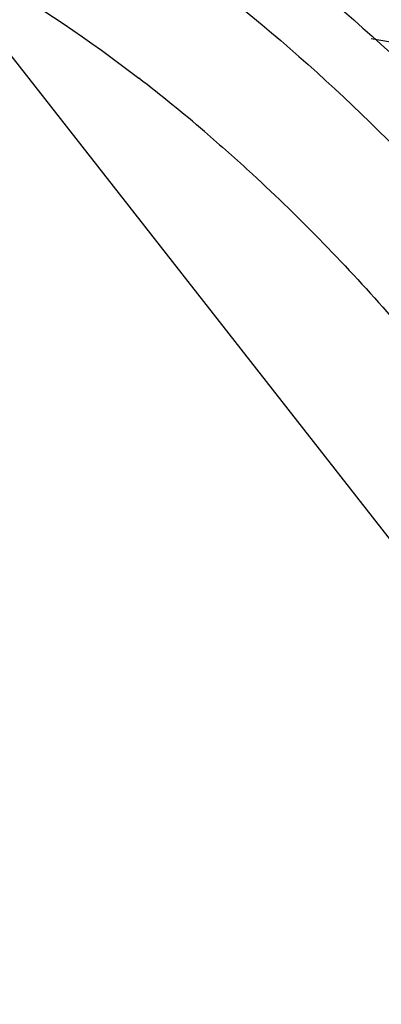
# Model space of a CAD drawing. Header units: millimetres. Extents: x 146 to 697, y 409 to 764.
# Tile 65 of 162: x 606.37 to 609.59, y 639.13 to 647.93. Entities that reach past the tile are written whole.
import ezdxf

# ---------------------------------------------------------------- set-up
doc = ezdxf.new("R2010")
doc.units = ezdxf.units.MM
doc.header["$LTSCALE"] = 65.395
doc.layers.get('0').update_dxf_attribs({"linetype": 'CONTINUOUS'})
doc.layers.add('SP223_021_00_new_view_4_BL33', color=7, linetype='CONTINUOUS')
doc.layers.add('SP223_022_00_new_view_4_BL34', color=7, linetype='CONTINUOUS')

# ---------------------------------------------------------------- blocks, each defined once
blk = doc.blocks.new('TC-9820353_3D')
at = {"layer": 'SP223_021_00_new_view_4_BL33', "color": 7, "linetype": 'Continuous'}
blk.add_open_spline([(6.9702, -3.1779), (6.9761, -2.594), (6.8679, -1.3805), (6.4113, 0.4301), (5.6777, 2.2188), (4.7061, 3.8899), (3.5481, 5.3548), (2.2634, 6.5362), (0.9181, 7.3722), (-0.0372, 7.6852), (-0.4958, 7.7554)], degree=3, knots=[0, 0, 0, 0, 0.123937, 0.257027, 0.394989, 0.532938, 0.665993, 0.789867, 0.901523, 1, 1, 1, 1], dxfattribs=at)
at = {"layer": 'SP223_022_00_new_view_4_BL34', "color": 7, "linetype": 'Continuous'}
blk.add_line((-3.9603, 7.919), (3.254, -1.2907), dxfattribs=at)
blk.add_arc((-11.3189, -3.9533), 14.3358, 49.37077, 52.39794, dxfattribs=at)
for points, knots in [([(-9.2899, 10.168), (-8.9446, 10.3475), (-8.1945, 10.6268), (-6.9749, 10.7727), (-5.6824, 10.6493), (-3.8305, 10.1154), (-1.4907, 8.7659), (1.0594, 6.3749), (3.2843, 3.3308), (5.0128, -0.1336), (6.1137, -3.7499), (6.3862, -6.2116), (6.3744, -7.3919)], [0, 0, 0, 0, 0.043649, 0.088752, 0.136656, 0.188282, 0.303914, 0.435393, 0.577942, 0.724587, 0.867618, 1, 1, 1, 1]), ([(-9.2887, 10.1281), (-8.9317, 10.2613), (-8.166, 10.4476), (-6.9518, 10.469), (-5.6804, 10.2414), (-3.8778, 9.5921), (-1.6292, 8.1619), (0.8068, 5.7471), (2.9165, 2.7429), (4.5466, -0.6338), (5.5805, -4.1366), (5.8345, -6.5137), (5.823, -7.6539)], [0, 0, 0, 0, 0.043733, 0.089515, 0.138428, 0.19115, 0.308568, 0.440675, 0.582643, 0.727849, 0.869127, 1, 1, 1, 1]), ([(-12.2403, 6.6335), (-12.0341, 7.0369), (-11.5533, 7.7821), (-10.5991, 8.674), (-9.4649, 9.2612), (-8.192, 9.5212), (-6.8239, 9.4531), (-4.8429, 8.9163), (-3.4478, 8.0791), (-2.5716, 7.4046)], [0, 0, 0, 0, 0.120679, 0.233844, 0.344025, 0.45645, 0.575832, 0.705494, 1, 1, 1, 1]), ([(-1.984, 6.9268), (-1.8393, 6.8028), (-1.2554, 6.2829), (-0.71, 5.7201), (-0.3194, 5.2763)], [0, 0, 0, 0, 0.243658, 1, 1, 1, 1]), ([(-8.8846, 5.4559), (-8.4161, 4.6272), (-7.4219, 2.9816), (-5.7271, 0.6161), (-3.8051, -1.6293), (-2.4083, -3.0395), (-1.6886, -3.7304)], [0, 0, 0, 0, 0.243814, 0.492001, 0.744451, 1, 1, 1, 1]), ([(-10.3519, 4.0169), (-9.8177, 3.7949), (-8.7474, 3.195), (-7.2713, 1.9788), (-5.8972, 0.4503), (-4.2763, -1.9227), (-3.0991, -4.591), (-2.4779, -7.3402), (-2.3717, -8.6965), (-2.3783, -9.3505)], [0, 0, 0, 0, 0.106358, 0.223775, 0.350293, 0.482901, 0.751147, 0.879745, 1, 1, 1, 1])]:
    blk.add_open_spline(points, degree=3, knots=knots, dxfattribs=at)

msp = doc.modelspace()

# ---------------------------------------------------------------- block references
msp.add_blockref('TC-9820353_3D', (610, 640))

doc.saveas('drawing.dxf')
